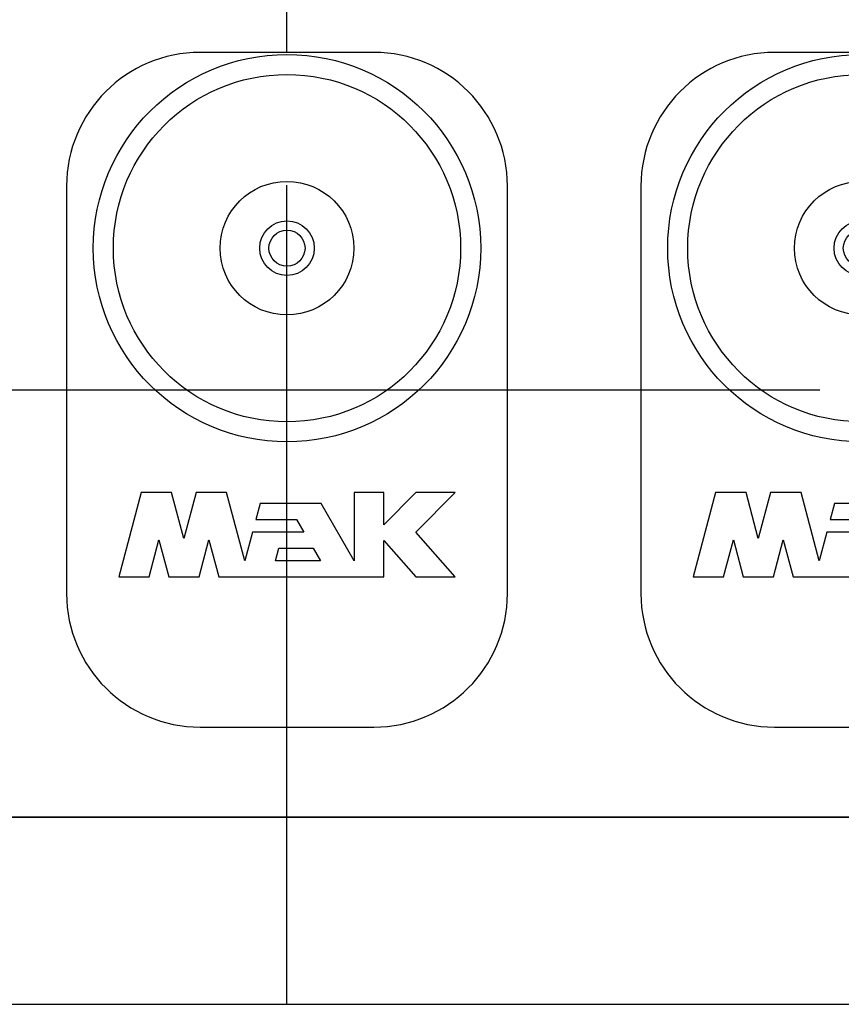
# Model space of a CAD drawing. Header units: millimetres. Extents: x 0 to 1189, y 0 to 841.
# Tile 86 of 135: x 432 to 456, y 462 to 491. Entities that reach past the tile are written whole.
import ezdxf

# ---------------------------------------------------------------- set-up
doc = ezdxf.new("R2010")
doc.units = ezdxf.units.MM
doc.header["$LTSCALE"] = 65.395
doc.linetypes.add('CENTER', pattern=[0.6, 0.375, -0.075, 0.075, -0.075])
for name, color, linetype in [('25007_030000_IMO-2_SKL_PBL1243', 7, 'CONTINUOUS'), ('25007_210700_21_SIMPLE1_A_ABL1242', 7, 'CONTINUOUS'), ('25097_000000_IMO-2_SKL_PBL1179', 7, 'CONTINUOUS'), ('25097_000000_IMO-2_SKL_PBL1182', 7, 'CONTINUOUS'), ('25097_000000_IMO-2_SKL_PBL1183', 7, 'CONTINUOUS'), ('25097_000000_IMO-2_SKL_PBL1185', 7, 'CONTINUOUS'), ('25097_000000_IMO-2_SKL_PBL1188', 7, 'CONTINUOUS'), ('25097_000000_IMO-2_SKL_PBL1189', 7, 'CONTINUOUS'), ('25097_000000_IMO-2_SKL_PBL1191', 7, 'CONTINUOUS'), ('25097_000000_IMO-2_SKL_PBL1192', 7, 'CONTINUOUS'), ('25097_000000_TLKGS_MARKETING_ABL984', 7, 'CONTINUOUS'), ('25097_000000_TRENNSTELLEN_TLKGS_PBL1180', 7, 'CONTINUOUS'), ('25097_030000_TLKGS_V_ABL985', 7, 'CONTINUOUS'), ('25097_100000_TLKGS_V_ABL1158', 7, 'CONTINUOUS'), ('25097_111000_21_SIMPLE1_A_ABL1159', 7, 'CONTINUOUS'), ('25097_111000_21_SIMPLE1_T1_A_PBL1160', 7, 'CONTINUOUS'), ('25097_111200_24_SIMPLE1_T5_X_PBL1235', 7, 'CONTINUOUS'), ('25097_111200_24_SIMPLE1_T5_X_PBL1245', 7, 'CONTINUOUS'), ('25097_111200_24_SIMPLE1_X_ABL1190', 7, 'CONTINUOUS'), ('25097_171000_21_SIMPLE1_A_ABL1184', 7, 'CONTINUOUS'), ('25097_200000_TLKGS_V_ABL1228', 7, 'CONTINUOUS'), ('25097_700000_TLKGS_V_ABL986', 7, 'CONTINUOUS'), ('25097_727000_27_SIMPLE1_B_ABL987', 7, 'CONTINUOUS'), ('25097_727200_01_SIMPLE1_X_ABL1181', 7, 'CONTINUOUS'), ('25097_800000_TLKGS_V_ABL1186', 7, 'CONTINUOUS'), ('25097_832000_02_SIMPLE1_C_ABL1187', 7, 'CONTINUOUS'), ('9M25C_GENSET_KPL_GRUNDRAHMEN_ABL1072', 7, 'CONTINUOUS'), ('9M25C_GENSET_KPL_GRUNDRAHMEN_T1_PBL1073', 7, 'CONTINUOUS'), ('new_view_4_VBL981', 7, 'CONTINUOUS')]:
    doc.layers.add(name, color=color, linetype=linetype)

# ---------------------------------------------------------------- blocks, each defined once
blk = doc.blocks.new('25097_000000_IMO-2_SKL_PBL1183', base_point=(488.34, 491.1))
at = {"layer": '25097_000000_IMO-2_SKL_PBL1183', "color": 40, "linetype": 'Continuous'}
blk.add_line((407.482, 467.2), (579.88, 467.2), dxfattribs=at)
blk = doc.blocks.new('25097_727000_27_SIMPLE1_B_ABL987', base_point=(467.675, 519.393))
at = {"layer": '25097_000000_IMO-2_SKL_PBL1183'}
blk.add_blockref('25097_000000_IMO-2_SKL_PBL1183', (488.34, 491.1), dxfattribs=at)
blk = doc.blocks.new('25097_000000_IMO-2_SKL_PBL1182', base_point=(488.34, 491.1))
at = {"layer": '25097_000000_IMO-2_SKL_PBL1182', "color": 40, "linetype": 'Continuous'}
blk.add_line((407.482, 467.2), (579.88, 467.2), dxfattribs=at)
blk = doc.blocks.new('25097_727200_01_SIMPLE1_X_ABL1181', base_point=(488.34, 494.3801))
at = {"layer": '25097_000000_IMO-2_SKL_PBL1182'}
blk.add_blockref('25097_000000_IMO-2_SKL_PBL1182', (488.34, 491.1), dxfattribs=at)
blk = doc.blocks.new('25097_700000_TLKGS_V_ABL986', base_point=(467.675, 519.393))
at = {"layer": '25097_727000_27_SIMPLE1_B_ABL987'}
blk.add_blockref('25097_727000_27_SIMPLE1_B_ABL987', (467.675, 519.393), dxfattribs=at)
at = {"layer": '25097_727200_01_SIMPLE1_X_ABL1181'}
blk.add_blockref('25097_727200_01_SIMPLE1_X_ABL1181', (488.34, 494.38), dxfattribs=at)
blk = doc.blocks.new('25097_111000_21_SIMPLE1_T1_A_PBL1160', base_point=(488.7, 491.1))
at = {"layer": '25097_111000_21_SIMPLE1_T1_A_PBL1160', "color": 7, "linetype": 'Continuous'}
blk.add_line((579.88, 467.2), (407.482, 467.2), dxfattribs=at)
blk = doc.blocks.new('25097_000000_IMO-2_SKL_PBL1189', base_point=(488.34, 491.1))
at = {"layer": '25097_000000_IMO-2_SKL_PBL1189', "color": 40, "linetype": 'Continuous'}
blk.add_line((407.482, 467.2), (579.88, 467.2), dxfattribs=at)
blk = doc.blocks.new('25097_111000_21_SIMPLE1_A_ABL1159', base_point=(488.7, 494.38))
at = {"layer": '25097_000000_IMO-2_SKL_PBL1189'}
blk.add_blockref('25097_000000_IMO-2_SKL_PBL1189', (488.34, 491.1), dxfattribs=at)
at = {"layer": '25097_111000_21_SIMPLE1_T1_A_PBL1160'}
blk.add_blockref('25097_111000_21_SIMPLE1_T1_A_PBL1160', (488.7, 491.1), dxfattribs=at)
blk = doc.blocks.new('25097_000000_IMO-2_SKL_PBL1185', base_point=(488.34, 491.1))
at = {"layer": '25097_000000_IMO-2_SKL_PBL1185', "color": 40, "linetype": 'Continuous'}
blk.add_line((407.482, 467.2), (579.88, 467.2), dxfattribs=at)
blk = doc.blocks.new('25097_171000_21_SIMPLE1_A_ABL1184', base_point=(488.34, 494.38))
at = {"layer": '25097_000000_IMO-2_SKL_PBL1185'}
blk.add_blockref('25097_000000_IMO-2_SKL_PBL1185', (488.34, 491.1), dxfattribs=at)
blk = doc.blocks.new('25097_000000_IMO-2_SKL_PBL1191', base_point=(488.34, 491.1))
at = {"layer": '25097_000000_IMO-2_SKL_PBL1191', "color": 40, "linetype": 'Continuous'}
blk.add_line((407.482, 467.2), (579.88, 467.2), dxfattribs=at)
blk = doc.blocks.new('25097_111200_24_SIMPLE1_T5_X_PBL1235', base_point=(439.6, 480))
at = {"layer": '25097_111200_24_SIMPLE1_T5_X_PBL1235', "color": 7, "linetype": 'Continuous'}
for p, q in [((442.2, 490.1), (437, 490.1)), ((433, 486.1), (433, 473.9)), ((446.2, 473.9), (446.2, 486.1)), ((435.235, 476.92), (434.56, 474.4)), ((436.146, 476.92), (435.235, 476.92)), ((436.514, 475.546), (436.146, 476.92)), ((436.882, 476.92), (436.514, 475.546)), ((437.793, 476.92), (436.882, 476.92)), ((438.34, 474.88), (437.793, 476.92)), ((441.616, 476.92), (441.616, 474.88)), ((442.496, 476.92), (441.616, 476.92)), ((442.496, 475.96), (442.496, 476.92)), ((443.456, 476.92), (442.496, 475.96)), ((443.456, 475.736), (444.64, 476.92)), ((444.64, 476.92), (443.456, 476.92)), ((438.799, 476.592), (438.67, 476.112)), ((440.628, 476.592), (438.799, 476.592)), ((441.616, 474.88), (440.628, 476.592)), ((438.67, 476.112), (439.889, 476.112)), ((439.889, 476.112), (440.106, 475.736)), ((438.569, 475.736), (438.34, 474.88)), ((440.106, 475.736), (438.569, 475.736)), ((444.64, 474.4), (443.456, 475.736)), ((435.471, 474.4), (435.767, 475.506)), ((435.767, 475.506), (436.064, 474.4)), ((436.965, 474.4), (437.261, 475.506)), ((437.261, 475.506), (437.558, 474.4)), ((439.251, 474.88), (439.352, 475.256)), ((439.352, 475.256), (440.383, 475.256)), ((440.383, 475.256), (440.6, 474.88)), ((442.496, 474.4), (442.496, 475.483)), ((442.496, 475.483), (443.456, 474.4)), ((440.6, 474.88), (439.251, 474.88)), ((434.56, 474.4), (435.471, 474.4)), ((436.064, 474.4), (436.965, 474.4)), ((437.558, 474.4), (442.496, 474.4)), ((443.456, 474.4), (444.64, 474.4)), ((437, 469.9), (442.2, 469.9))]:
    blk.add_line(p, q, dxfattribs=at)
for radius in [5.8, 5.2, 2, 0.818, 0.54]:
    blk.add_circle((439.6, 484.24), radius, dxfattribs=at)
for centre, start, end in [((437, 486.1), 90, 180), ((442.2, 486.1), 0, 90), ((437, 473.9), 180, 270), ((442.2, 473.9), 270, 360)]:
    blk.add_arc(centre, 4, start, end, dxfattribs=at)
blk = doc.blocks.new('25097_111200_24_SIMPLE1_T5_X_PBL1245', base_point=(456.8, 480))
at = {"layer": '25097_111200_24_SIMPLE1_T5_X_PBL1245', "color": 7, "linetype": 'Continuous'}
for p, q in [((459.4, 490.1), (454.2, 490.1)), ((450.2, 486.1), (450.2, 473.9)), ((463.4, 473.9), (463.4, 486.1)), ((452.435, 476.92), (451.76, 474.4)), ((453.346, 476.92), (452.435, 476.92)), ((453.714, 475.546), (453.346, 476.92)), ((454.082, 476.92), (453.714, 475.546)), ((454.993, 476.92), (454.082, 476.92)), ((455.54, 474.88), (454.993, 476.92)), ((458.816, 476.92), (458.816, 474.88)), ((459.696, 476.92), (458.816, 476.92)), ((459.696, 475.96), (459.696, 476.92)), ((460.656, 476.92), (459.696, 475.96)), ((461.84, 476.92), (460.656, 476.92)), ((460.656, 475.736), (461.84, 476.92)), ((455.999, 476.592), (455.87, 476.112)), ((457.828, 476.592), (455.999, 476.592)), ((458.816, 474.88), (457.828, 476.592)), ((455.87, 476.112), (457.089, 476.112)), ((457.089, 476.112), (457.306, 475.736)), ((455.769, 475.736), (455.54, 474.88)), ((457.306, 475.736), (455.769, 475.736)), ((461.84, 474.4), (460.656, 475.736)), ((452.671, 474.4), (452.967, 475.506)), ((452.967, 475.506), (453.264, 474.4)), ((454.165, 474.4), (454.461, 475.506)), ((454.461, 475.506), (454.758, 474.4)), ((456.451, 474.88), (456.552, 475.256)), ((456.552, 475.256), (457.583, 475.256)), ((457.583, 475.256), (457.8, 474.88)), ((459.696, 474.4), (459.696, 475.483)), ((459.696, 475.483), (460.656, 474.4)), ((457.8, 474.88), (456.451, 474.88)), ((451.76, 474.4), (452.671, 474.4)), ((453.264, 474.4), (454.165, 474.4)), ((454.758, 474.4), (459.696, 474.4)), ((460.656, 474.4), (461.84, 474.4)), ((454.2, 469.9), (459.4, 469.9))]:
    blk.add_line(p, q, dxfattribs=at)
for radius in [5.8, 5.2, 2, 0.818, 0.54]:
    blk.add_circle((456.8, 484.24), radius, dxfattribs=at)
for centre, start, end in [((454.2, 486.1), 90, 180), ((459.4, 486.1), 0, 90), ((454.2, 473.9), 180, 270), ((459.4, 473.9), 270, 360)]:
    blk.add_arc(centre, 4, start, end, dxfattribs=at)
blk = doc.blocks.new('25097_111200_24_SIMPLE1_X_ABL1190', base_point=(488.34, 491.1))
at = {"layer": '25097_000000_IMO-2_SKL_PBL1191'}
blk.add_blockref('25097_000000_IMO-2_SKL_PBL1191', (488.34, 491.1), dxfattribs=at)
at = {"layer": '25097_111200_24_SIMPLE1_T5_X_PBL1235'}
blk.add_blockref('25097_111200_24_SIMPLE1_T5_X_PBL1235', (439.6, 480), dxfattribs=at)
at = {"layer": '25097_111200_24_SIMPLE1_T5_X_PBL1245'}
blk.add_blockref('25097_111200_24_SIMPLE1_T5_X_PBL1245', (456.8, 480), dxfattribs=at)
blk = doc.blocks.new('25097_100000_TLKGS_V_ABL1158', base_point=(488.7, 494.3801))
at = {"layer": '25097_111000_21_SIMPLE1_A_ABL1159'}
blk.add_blockref('25097_111000_21_SIMPLE1_A_ABL1159', (488.7, 494.3801), dxfattribs=at)
at = {"layer": '25097_111200_24_SIMPLE1_X_ABL1190'}
blk.add_blockref('25097_111200_24_SIMPLE1_X_ABL1190', (488.34, 491.1), dxfattribs=at)
at = {"layer": '25097_171000_21_SIMPLE1_A_ABL1184'}
blk.add_blockref('25097_171000_21_SIMPLE1_A_ABL1184', (488.34, 494.3801), dxfattribs=at)
blk = doc.blocks.new('25097_000000_IMO-2_SKL_PBL1188', base_point=(488.34, 491.1))
at = {"layer": '25097_000000_IMO-2_SKL_PBL1188', "color": 40, "linetype": 'Continuous'}
blk.add_line((407.482, 467.2), (579.88, 467.2), dxfattribs=at)
blk = doc.blocks.new('25097_832000_02_SIMPLE1_C_ABL1187', base_point=(488.34, 494.38))
at = {"layer": '25097_000000_IMO-2_SKL_PBL1188'}
blk.add_blockref('25097_000000_IMO-2_SKL_PBL1188', (488.34, 491.1), dxfattribs=at)
blk = doc.blocks.new('25097_800000_TLKGS_V_ABL1186', base_point=(488.34, 494.3801))
at = {"layer": '25097_832000_02_SIMPLE1_C_ABL1187'}
blk.add_blockref('25097_832000_02_SIMPLE1_C_ABL1187', (488.34, 494.3801), dxfattribs=at)
blk = doc.blocks.new('25007_030000_IMO-2_SKL_PBL1243', base_point=(439.6, 480.04))
at = {"layer": '25007_030000_IMO-2_SKL_PBL1243', "color": 40, "linetype": 'Continuous'}
for p, q in [((439.6, 490.1), (439.6, 495.28)), ((439.6, 461.6), (439.6, 469.9))]:
    blk.add_line(p, q, dxfattribs=at)
blk = doc.blocks.new('25007_210700_21_SIMPLE1_A_ABL1242', base_point=(439.6, 480.04))
at = {"layer": '25007_030000_IMO-2_SKL_PBL1243'}
blk.add_blockref('25007_030000_IMO-2_SKL_PBL1243', (439.6, 480.04), dxfattribs=at)
blk = doc.blocks.new('25097_200000_TLKGS_V_ABL1228', base_point=(491.2, 486.9))
at = {"layer": '25007_210700_21_SIMPLE1_A_ABL1242'}
blk.add_blockref('25007_210700_21_SIMPLE1_A_ABL1242', (439.6, 480.04), dxfattribs=at)
blk = doc.blocks.new('25097_030000_TLKGS_V_ABL985', base_point=(468.035, 519.393))
at = {"layer": '25097_100000_TLKGS_V_ABL1158'}
blk.add_blockref('25097_100000_TLKGS_V_ABL1158', (488.7, 494.38), dxfattribs=at)
at = {"layer": '25097_200000_TLKGS_V_ABL1228'}
blk.add_blockref('25097_200000_TLKGS_V_ABL1228', (491.2, 486.9), dxfattribs=at)
at = {"layer": '25097_700000_TLKGS_V_ABL986'}
blk.add_blockref('25097_700000_TLKGS_V_ABL986', (467.675, 519.393), dxfattribs=at)
at = {"layer": '25097_800000_TLKGS_V_ABL1186'}
blk.add_blockref('25097_800000_TLKGS_V_ABL1186', (488.34, 494.38), dxfattribs=at)
blk = doc.blocks.new('25097_000000_TLKGS_MARKETING_ABL984', base_point=(458.461, 519.393))
at = {"layer": '25097_030000_TLKGS_V_ABL985'}
blk.add_blockref('25097_030000_TLKGS_V_ABL985', (468.035, 519.393), dxfattribs=at)
blk = doc.blocks.new('9M25C_GENSET_KPL_GRUNDRAHMEN_T1_PBL1073', base_point=(550.2, 445.6))
at = {"layer": '9M25C_GENSET_KPL_GRUNDRAHMEN_T1_PBL1073', "color": 7, "linetype": 'Continuous'}
blk.add_line((407.482, 461.6), (539.312, 461.6), dxfattribs=at)
blk = doc.blocks.new('25097_000000_IMO-2_SKL_PBL1192', base_point=(488.34, 491.1))
at = {"layer": '25097_000000_IMO-2_SKL_PBL1192', "color": 40, "linetype": 'Continuous'}
blk.add_line((407.482, 467.2), (579.88, 467.2), dxfattribs=at)
blk = doc.blocks.new('9M25C_GENSET_KPL_GRUNDRAHMEN_ABL1072', base_point=(550.2, 475.1))
at = {"layer": '25097_000000_IMO-2_SKL_PBL1192'}
blk.add_blockref('25097_000000_IMO-2_SKL_PBL1192', (488.34, 491.1), dxfattribs=at)
at = {"layer": '9M25C_GENSET_KPL_GRUNDRAHMEN_T1_PBL1073'}
blk.add_blockref('9M25C_GENSET_KPL_GRUNDRAHMEN_T1_PBL1073', (550.2, 445.6), dxfattribs=at)
blk = doc.blocks.new('25097_000000_IMO-2_SKL_PBL1179', base_point=(488.34, 496.1))
at = {"layer": '25097_000000_IMO-2_SKL_PBL1179', "color": 2, "linetype": 'CENTER'}
for p, q in [((439.6, 461.6), (439.6, 530.6)), ((391.8, 480), (584.88, 480))]:
    blk.add_line(p, q, dxfattribs=at)
at = {"layer": '25097_000000_IMO-2_SKL_PBL1179', "color": 40, "linetype": 'Continuous'}
blk.add_line((407.482, 467.2), (579.88, 467.2), dxfattribs=at)
blk = doc.blocks.new('25097_000000_TRENNSTELLEN_TLKGS_PBL1180', base_point=(488.34, 491.1))
at = {"layer": '25097_000000_TRENNSTELLEN_TLKGS_PBL1180', "color": 40, "linetype": 'Continuous'}
blk.add_line((407.482, 467.2), (579.88, 467.2), dxfattribs=at)
blk = doc.blocks.new('NEW_VIEW_4_VBL981', base_point=(528.326, 517.297))
at = {"layer": '25097_000000_IMO-2_SKL_PBL1179'}
blk.add_blockref('25097_000000_IMO-2_SKL_PBL1179', (488.34, 496.1), dxfattribs=at)
at = {"layer": '25097_000000_TLKGS_MARKETING_ABL984'}
blk.add_blockref('25097_000000_TLKGS_MARKETING_ABL984', (458.461, 519.393), dxfattribs=at)
at = {"layer": '25097_000000_TRENNSTELLEN_TLKGS_PBL1180'}
blk.add_blockref('25097_000000_TRENNSTELLEN_TLKGS_PBL1180', (488.34, 491.1), dxfattribs=at)
at = {"layer": '9M25C_GENSET_KPL_GRUNDRAHMEN_ABL1072'}
blk.add_blockref('9M25C_GENSET_KPL_GRUNDRAHMEN_ABL1072', (550.2, 475.1), dxfattribs=at)

msp = doc.modelspace()

# ---------------------------------------------------------------- block references
at = {"layer": 'new_view_4_VBL981'}
msp.add_blockref('NEW_VIEW_4_VBL981', (528.32612, 517.29684), dxfattribs=at)

doc.saveas('drawing.dxf')
